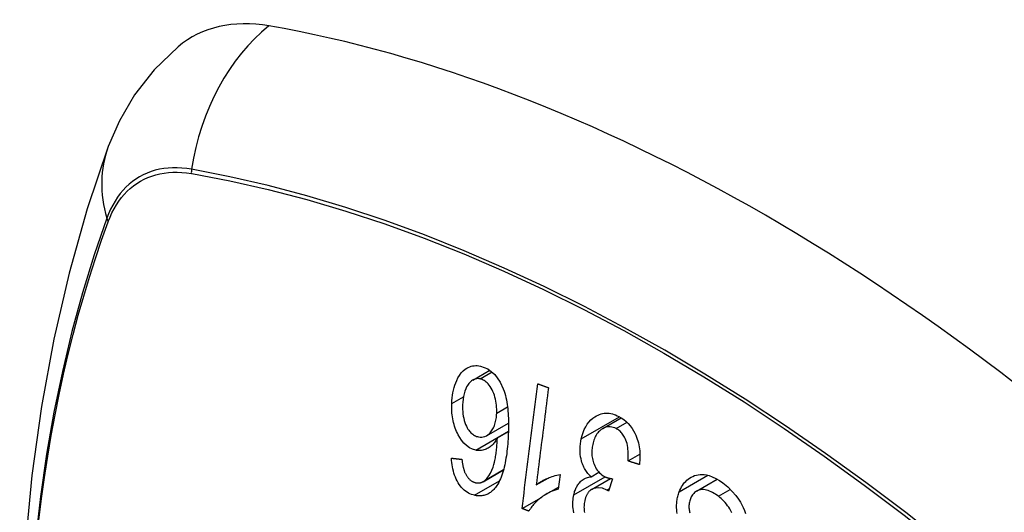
# Model space of a CAD drawing. Header units: inches. Extents: x 378.5 to 447.1, y 142.6 to 213.3.
# Tile 20 of 112: x 408.688 to 409.29, y 174.368 to 174.669. Entities that reach past the tile are written whole.
import ezdxf

# ---------------------------------------------------------------- set-up
doc = ezdxf.new("R2010")
doc.units = ezdxf.units.IN
doc.header["$MEASUREMENT"] = 0
doc.layers.add('Visible Edges(ANSI)', color=7, linetype='Continuous', lineweight=25)
doc.layers.add('Visible Tangent Edges(ANSI)', color=7, linetype='Continuous', lineweight=25)

msp = doc.modelspace()

# ---------------------------------------------------------------- linework, layer by layer
at = {"layer": 'Visible Edges(ANSI)'}
for p, q in [((408.96497, 174.44908), (408.97534, 174.45506)), ((409.04428, 174.41942), (409.05564, 174.42598)), ((408.97337, 174.41508), (408.98672, 174.42279)), ((408.97996, 174.41381), (408.98667, 174.41768)), ((409.05978, 174.39965), (409.067, 174.40382)), ((408.97119, 174.38703), (408.98371, 174.39426)), ((409.00367, 174.38501), (409.01104, 174.38926)), ((409.01824, 174.39143), (409.01709, 174.3824)), ((409.03716, 174.39004), (409.04196, 174.39281)), ((409.03741, 174.38227), (409.04904, 174.38899)), ((409.05027, 174.38879), (409.04785, 174.38127)), ((409.10161, 174.38129), (409.11421, 174.38856)), ((409.00977, 174.37937), (409.01725, 174.38368)), ((408.99504, 174.37062), (409.00683, 174.37743))]:
    msp.add_line(p, q, dxfattribs=at)
at = {"layer": 'Visible Edges(ANSI)', "flags": 128}
for points in [[(408.78495, 174.65243), (408.77033, 174.63835), (408.7584, 174.62306), (408.74913, 174.60727), (408.74231, 174.59154)], [(408.74231, 174.59154), (408.72947, 174.55348), (408.71841, 174.5143), (408.70911, 174.47406), (408.70155, 174.43284), (408.69571, 174.3907), (408.69156, 174.34771), (408.68909, 174.30391), (408.68827, 174.25939), (408.68908, 174.21419), (408.69151, 174.16838), (408.69553, 174.12203), (408.70113, 174.07519), (408.70828, 174.02794), (408.71696, 173.98034), (408.72715, 173.93247), (408.73882, 173.88438)], [(408.95209, 174.43478), (408.95218, 174.43645), (408.95232, 174.4381), (408.95253, 174.43973), (408.9528, 174.44133), (408.95313, 174.44289), (408.95353, 174.44442), (408.95398, 174.44589), (408.9545, 174.44733), (408.95511, 174.44878), (408.95588, 174.45032), (408.95681, 174.45188), (408.95794, 174.45339), (408.95914, 174.45467), (408.96027, 174.45563), (408.9613, 174.45632), (408.96219, 174.4568), (408.96306, 174.45717), (408.96395, 174.45747), (408.96485, 174.45768), (408.96577, 174.45781), (408.96671, 174.45786), (408.96766, 174.45784), (408.9686, 174.45774), (408.96956, 174.45757)], [(408.96956, 174.45757), (408.97415, 174.45582), (408.97833, 174.45242), (408.98172, 174.44767), (408.98356, 174.44379), (408.9841, 174.44231), (408.9845, 174.441), (408.98487, 174.43967), (408.98519, 174.43832), (408.98547, 174.43696), (408.98572, 174.43559), (408.98593, 174.43422), (408.98611, 174.43285), (408.98627, 174.43147), (408.9864, 174.43008), (408.9865, 174.42868), (408.98659, 174.42727), (408.98665, 174.42586), (408.9867, 174.42444), (408.98672, 174.42303), (408.98673, 174.42162), (408.98672, 174.42023), (408.9867, 174.41884), (408.98666, 174.41747), (408.98661, 174.41611)], [(408.96942, 174.44975), (408.96887, 174.44985), (408.96832, 174.4499), (408.96778, 174.4499), (408.96724, 174.44986), (408.9667, 174.44976), (408.96618, 174.44962), (408.96566, 174.44942), (408.96516, 174.44918), (408.96467, 174.44889), (408.9642, 174.44856), (408.96375, 174.44819), (408.96332, 174.44779), (408.9629, 174.44735), (408.9625, 174.44688), (408.96211, 174.44638), (408.96166, 174.44571), (408.96114, 174.44482), (408.9606, 174.44368), (408.96007, 174.44227), (408.95961, 174.4407), (408.95926, 174.43905), (408.95901, 174.43736), (408.95884, 174.43563), (408.95874, 174.43389)], [(408.97953, 174.42885), (408.97956, 174.43005), (408.97954, 174.43126), (408.97947, 174.43246), (408.97937, 174.43367), (408.97921, 174.43488), (408.97901, 174.4361), (408.97876, 174.43734), (408.97846, 174.43856), (408.97811, 174.43976), (408.97772, 174.44091), (408.97728, 174.44202), (408.97678, 174.44309), (408.97623, 174.4441), (408.97563, 174.44506), (408.975, 174.44591), (408.97436, 174.44666), (408.97373, 174.44731), (408.97312, 174.44786), (408.97253, 174.44832), (408.97193, 174.44872), (408.97132, 174.44907), (408.97069, 174.44936), (408.97006, 174.44958), (408.96942, 174.44975)], [(408.99504, 174.37062), (408.99544, 174.37377), (408.99583, 174.37693), (408.99623, 174.3801), (408.99662, 174.38327), (408.99702, 174.38645), (408.99742, 174.38963), (408.99782, 174.39281), (408.99822, 174.396), (408.99862, 174.39919), (408.99902, 174.40238), (408.99942, 174.40557), (408.99982, 174.40876), (409.00022, 174.41195), (409.00062, 174.41514), (409.00102, 174.41832), (409.00142, 174.42151), (409.00182, 174.42469), (409.00222, 174.42786), (409.00262, 174.43103), (409.00301, 174.43419), (409.00341, 174.43734), (409.00381, 174.44049), (409.0042, 174.44363), (409.00459, 174.44676)], [(409.01117, 174.44436), (409.01086, 174.4419), (409.01055, 174.43945), (409.01024, 174.43698), (409.00992, 174.43452), (409.00961, 174.43205), (409.0093, 174.42958), (409.00899, 174.4271), (409.00867, 174.42463), (409.00836, 174.42215), (409.00805, 174.41967), (409.00773, 174.41719), (409.00742, 174.41471), (409.00711, 174.41223), (409.00679, 174.40975), (409.00648, 174.40727), (409.00617, 174.40479), (409.00585, 174.40231), (409.00554, 174.39983), (409.00523, 174.39736), (409.00491, 174.39488), (409.0046, 174.39241), (409.00429, 174.38994), (409.00398, 174.38747), (409.00367, 174.38501)], [(409.00459, 174.44676), (409.00487, 174.44666), (409.00514, 174.44656), (409.00541, 174.44646), (409.00569, 174.44636), (409.00596, 174.44626), (409.00624, 174.44616), (409.00651, 174.44606), (409.00678, 174.44596), (409.00706, 174.44586), (409.00733, 174.44576), (409.0076, 174.44566), (409.00788, 174.44556), (409.00815, 174.44546), (409.00843, 174.44536), (409.0087, 174.44526), (409.00897, 174.44516), (409.00925, 174.44506), (409.00952, 174.44496), (409.0098, 174.44486), (409.01007, 174.44476), (409.01035, 174.44466), (409.01062, 174.44456), (409.01089, 174.44446), (409.01117, 174.44436)], [(408.96671, 174.40627), (408.96481, 174.40685), (408.96296, 174.40776), (408.96119, 174.40902), (408.95954, 174.41059), (408.95809, 174.41236), (408.95694, 174.41407), (408.95609, 174.41553), (408.95553, 174.41661), (408.95505, 174.41764), (408.95461, 174.41869), (408.9542, 174.41976), (408.95383, 174.42085), (408.95349, 174.42197), (408.95319, 174.42311), (408.95293, 174.42426), (408.9527, 174.42542), (408.95251, 174.42659), (408.95236, 174.42775), (408.95224, 174.42893), (408.95215, 174.4301), (408.95209, 174.43127), (408.95206, 174.43244), (408.95206, 174.43361), (408.95209, 174.43478)], [(408.95874, 174.43389), (408.95872, 174.43253), (408.95874, 174.43117), (408.95881, 174.4298), (408.95893, 174.42843), (408.95912, 174.42707), (408.95938, 174.42573), (408.9597, 174.42441), (408.9601, 174.42312), (408.96057, 174.4219), (408.96106, 174.42084), (408.96154, 174.41993), (408.962, 174.41917), (408.96243, 174.41853), (408.96288, 174.41793), (408.96335, 174.41737), (408.96385, 174.41685), (408.96437, 174.41637), (408.9649, 174.41594), (408.96545, 174.41556), (408.96601, 174.41522), (408.96659, 174.41494), (408.96717, 174.4147), (408.96775, 174.4145), (408.96834, 174.41435)], [(408.96834, 174.41435), (408.96937, 174.41419), (408.97038, 174.41418), (408.97138, 174.41431), (408.97234, 174.41459), (408.97327, 174.41502), (408.97413, 174.41558), (408.97488, 174.4162), (408.97551, 174.41683), (408.97602, 174.41742), (408.97646, 174.418), (408.97686, 174.41861), (408.97724, 174.41925), (408.97759, 174.41992), (408.97791, 174.42063), (408.9782, 174.42137), (408.97846, 174.42213), (408.97869, 174.42292), (408.97889, 174.42373), (408.97906, 174.42455), (408.97921, 174.42539), (408.97932, 174.42624), (408.97942, 174.4271), (408.97948, 174.42798), (408.97953, 174.42885)], [(409.03122, 174.41326), (409.03171, 174.41521), (409.03231, 174.41708), (409.03303, 174.41886), (409.03387, 174.42052), (409.03482, 174.42205), (409.03589, 174.42344), (409.03705, 174.42468), (409.03822, 174.4257), (409.03937, 174.42654), (409.04045, 174.42719), (409.04142, 174.42768), (409.04234, 174.42806), (409.04328, 174.42837), (409.04423, 174.4286), (409.0452, 174.42875), (409.04619, 174.42883), (409.04719, 174.42883), (409.04818, 174.42875), (409.04918, 174.4286), (409.05018, 174.42838), (409.05117, 174.42809), (409.05216, 174.42773), (409.05315, 174.42731), (409.05412, 174.42684)], [(409.05412, 174.42684), (409.05563, 174.42599), (409.0571, 174.42499), (409.05852, 174.42383), (409.05987, 174.42252), (409.06112, 174.42106), (409.06223, 174.41952), (409.06315, 174.41803), (409.06389, 174.41662), (409.06447, 174.41535), (409.06493, 174.41421), (409.06534, 174.41307), (409.06571, 174.41192), (409.06604, 174.41074), (409.06631, 174.40955), (409.06655, 174.40834), (409.06673, 174.40712), (409.06687, 174.4059), (409.06696, 174.40468), (409.06701, 174.40346), (409.06702, 174.40225), (409.06698, 174.40105), (409.0669, 174.39985), (409.06679, 174.39866), (409.06664, 174.39747)], [(409.05245, 174.41943), (409.05158, 174.41984), (409.0507, 174.42016), (409.04981, 174.42038), (409.04893, 174.42051), (409.04805, 174.42054), (409.04718, 174.42046), (409.04632, 174.42028), (409.0455, 174.42001), (409.04474, 174.41967), (409.04405, 174.41928), (409.04342, 174.41886), (409.04283, 174.41841), (409.04227, 174.41791), (409.04174, 174.41737), (409.04123, 174.41678), (409.04076, 174.41615), (409.04031, 174.41546), (409.0399, 174.41474), (409.03952, 174.41399), (409.03918, 174.41321), (409.03888, 174.4124), (409.03861, 174.41156), (409.03836, 174.41069), (409.03815, 174.40981)], [(409.05978, 174.39965), (409.05984, 174.40081), (409.05988, 174.402), (409.05989, 174.40319), (409.05987, 174.40439), (409.05981, 174.40559), (409.05971, 174.40677), (409.05956, 174.40795), (409.05937, 174.40913), (409.05911, 174.41029), (409.05878, 174.41143), (409.05842, 174.41246), (409.05803, 174.41336), (409.05763, 174.41415), (409.05725, 174.41483), (409.05686, 174.41544), (409.05645, 174.41602), (409.05602, 174.41657), (409.05556, 174.41708), (409.05509, 174.41756), (409.05459, 174.41801), (409.05407, 174.41842), (409.05354, 174.41879), (409.053, 174.41913), (409.05245, 174.41943)], [(408.97996, 174.41381), (408.97963, 174.41321), (408.97928, 174.41263), (408.97893, 174.41207), (408.97856, 174.41152), (408.97817, 174.411), (408.97777, 174.41049), (408.97736, 174.41001), (408.97693, 174.40955), (408.97648, 174.4091), (408.976, 174.40867), (408.97549, 174.40826), (408.97495, 174.40788), (408.97438, 174.40752), (408.97377, 174.40719), (408.97312, 174.40688), (408.97243, 174.40662), (408.97174, 174.4064), (408.97104, 174.40622), (408.97034, 174.4061), (408.96962, 174.40603), (408.96889, 174.40601), (408.96817, 174.40605), (408.96744, 174.40613), (408.96671, 174.40627)], [(408.9722, 174.38774), (408.97351, 174.389), (408.97468, 174.39052), (408.9757, 174.39225), (408.97658, 174.39412), (408.97729, 174.39595), (408.97781, 174.39761), (408.97817, 174.39899), (408.9784, 174.39998), (408.97857, 174.40079), (408.97872, 174.40161), (408.97887, 174.40245), (408.979, 174.4033), (408.97913, 174.40417), (408.97924, 174.40504), (408.97935, 174.40592), (408.97944, 174.4068), (408.97953, 174.40769), (408.97962, 174.40858), (408.97969, 174.40946), (408.97976, 174.41035), (408.97982, 174.41122), (408.97987, 174.4121), (408.97992, 174.41296), (408.97996, 174.41381)], [(408.98661, 174.41611), (408.98654, 174.41459), (408.98646, 174.41308), (408.98636, 174.41157), (408.98625, 174.41006), (408.98612, 174.40857), (408.98598, 174.40709), (408.98582, 174.40562), (408.98564, 174.40417), (408.98544, 174.40274), (408.98522, 174.40133), (408.98498, 174.39994), (408.98472, 174.39857), (408.98444, 174.39723), (408.98414, 174.39592), (408.98381, 174.39465), (408.98346, 174.3934), (408.98309, 174.39219), (408.98269, 174.39101), (408.98226, 174.38986), (408.9818, 174.38874), (408.9813, 174.38765), (408.98076, 174.3866), (408.98019, 174.3856), (408.97958, 174.38464)], [(409.03716, 174.39004), (409.03665, 174.39052), (409.03616, 174.39102), (409.03567, 174.39154), (409.03521, 174.39208), (409.03476, 174.39265), (409.03432, 174.39324), (409.0339, 174.39386), (409.03351, 174.3945), (409.03313, 174.39516), (409.03278, 174.39585), (409.03245, 174.39655), (409.03214, 174.39727), (409.03186, 174.398), (409.03159, 174.3988), (409.03131, 174.39977), (409.03103, 174.40092), (409.03078, 174.40224), (409.03058, 174.40374), (409.03047, 174.40536), (409.03045, 174.40698), (409.03053, 174.40859), (409.03069, 174.41017), (409.03092, 174.41173), (409.03122, 174.41326)], [(409.03815, 174.40981), (409.03799, 174.40897), (409.03785, 174.40812), (409.03774, 174.40727), (409.03766, 174.4064), (409.03762, 174.40552), (409.03762, 174.40464), (409.03765, 174.40375), (409.03773, 174.40285), (409.03784, 174.40197), (409.03799, 174.40109), (409.03818, 174.40022), (409.03841, 174.39937), (409.03868, 174.39852), (409.039, 174.39766), (409.03938, 174.39676), (409.03984, 174.39583), (409.04037, 174.39491), (409.04097, 174.39401), (409.04162, 174.39319), (409.04232, 174.39243), (409.04306, 174.39175), (409.04383, 174.39115), (409.04463, 174.39061), (409.04545, 174.39015)], [(408.96602, 174.37871), (408.96509, 174.37895), (408.96415, 174.37926), (408.96323, 174.37964), (408.96232, 174.38009), (408.96143, 174.38061), (408.96055, 174.38121), (408.9597, 174.38189), (408.95889, 174.38265), (408.95811, 174.38347), (408.95737, 174.38437), (408.95667, 174.38533), (408.95601, 174.38636), (408.95539, 174.38744), (408.95482, 174.38857), (408.95431, 174.38974), (408.95385, 174.39095), (408.95343, 174.3922), (408.95307, 174.39348), (408.95276, 174.39477), (408.9525, 174.39607), (408.95229, 174.39739), (408.95212, 174.39872), (408.95199, 174.40004), (408.9519, 174.40137)], [(408.9519, 174.40137), (408.95217, 174.40134), (408.95243, 174.40132), (408.95269, 174.40129), (408.95296, 174.40126), (408.95322, 174.40123), (408.95349, 174.4012), (408.95375, 174.40117), (408.95402, 174.40114), (408.95428, 174.40111), (408.95455, 174.40108), (408.95481, 174.40105), (408.95508, 174.40102), (408.95534, 174.40099), (408.95561, 174.40097), (408.95587, 174.40094), (408.95614, 174.40091), (408.95641, 174.40088), (408.95667, 174.40085), (408.95694, 174.40082), (408.9572, 174.40079), (408.95747, 174.40076), (408.95773, 174.40074), (408.958, 174.40071), (408.95827, 174.40068)], [(408.95827, 174.40068), (408.95831, 174.40031), (408.95836, 174.39993), (408.95841, 174.39956), (408.95846, 174.39918), (408.95852, 174.3988), (408.95858, 174.39842), (408.95864, 174.39804), (408.95871, 174.39766), (408.95878, 174.39727), (408.95885, 174.3969), (408.95893, 174.39652), (408.95901, 174.39614), (408.9591, 174.39577), (408.95919, 174.39541), (408.95928, 174.39504), (408.95938, 174.39469), (408.95948, 174.39433), (408.95959, 174.39398), (408.95971, 174.39362), (408.95983, 174.39327), (408.95997, 174.39293), (408.9601, 174.39259), (408.96025, 174.39226), (408.9604, 174.39194)], [(409.06664, 174.39747), (409.06635, 174.39756), (409.06606, 174.39766), (409.06578, 174.39775), (409.06549, 174.39784), (409.06521, 174.39793), (409.06492, 174.39802), (409.06463, 174.39811), (409.06435, 174.3982), (409.06406, 174.39829), (409.06378, 174.39838), (409.06349, 174.39847), (409.0632, 174.39856), (409.06292, 174.39865), (409.06263, 174.39874), (409.06235, 174.39883), (409.06206, 174.39892), (409.06178, 174.39901), (409.06149, 174.3991), (409.0612, 174.39919), (409.06092, 174.39928), (409.06063, 174.39938), (409.06035, 174.39947), (409.06006, 174.39956), (409.05978, 174.39965)], [(408.9604, 174.39194), (408.9606, 174.39157), (408.9608, 174.39122), (408.96102, 174.39087), (408.96123, 174.39054), (408.96146, 174.39021), (408.96169, 174.38989), (408.96193, 174.38958), (408.96217, 174.38929), (408.96242, 174.38901), (408.96267, 174.38874), (408.96293, 174.38848), (408.9632, 174.38824), (408.96346, 174.38801), (408.96374, 174.38779), (408.96402, 174.38759), (408.96431, 174.3874), (408.9646, 174.38723), (408.96489, 174.38707), (408.96519, 174.38692), (408.96549, 174.38679), (408.96579, 174.38667), (408.96609, 174.38657), (408.9664, 174.38648), (408.9667, 174.38641)], [(408.9667, 174.38641), (408.96695, 174.38636), (408.96719, 174.38631), (408.96743, 174.38628), (408.96768, 174.38625), (408.96792, 174.38624), (408.96816, 174.38623), (408.9684, 174.38623), (408.96864, 174.38624), (408.96888, 174.38627), (408.96912, 174.3863), (408.96936, 174.38634), (408.96959, 174.38639), (408.96983, 174.38645), (408.97006, 174.38652), (408.97028, 174.3866), (408.97051, 174.38669), (408.97073, 174.38679), (408.97095, 174.3869), (408.97116, 174.38702), (408.97138, 174.38714), (408.97159, 174.38728), (408.97179, 174.38742), (408.972, 174.38758), (408.9722, 174.38774)], [(409.00367, 174.38501), (409.00407, 174.38534), (409.00448, 174.38566), (409.0049, 174.38597), (409.00533, 174.38626), (409.00577, 174.38655), (409.0062, 174.38683), (409.00665, 174.3871), (409.0071, 174.38736), (409.00755, 174.38761), (409.008, 174.38785), (409.00845, 174.38809), (409.0089, 174.38831), (409.00936, 174.38853), (409.00981, 174.38874), (409.01033, 174.38897), (409.01095, 174.38923), (409.01167, 174.38953), (409.01246, 174.38983), (409.01332, 174.39015), (409.01424, 174.39045), (409.0152, 174.39075), (409.0162, 174.39102), (409.01722, 174.39125), (409.01824, 174.39143)], [(409.02662, 174.37902), (409.02678, 174.37969), (409.02695, 174.38035), (409.02715, 174.38099), (409.02736, 174.38162), (409.02759, 174.38224), (409.02785, 174.38284), (409.02812, 174.38342), (409.02841, 174.38398), (409.02872, 174.38452), (409.02904, 174.38504), (409.0294, 174.38555), (409.02979, 174.38607), (409.03022, 174.38658), (409.0307, 174.38708), (409.03121, 174.38757), (409.03178, 174.38803), (409.03239, 174.38845), (409.03303, 174.38883), (409.03369, 174.38915), (409.03436, 174.38943), (409.03504, 174.38965), (409.03574, 174.38982), (409.03644, 174.38995), (409.03716, 174.39004)], [(409.04545, 174.39015), (409.04564, 174.39006), (409.04583, 174.38997), (409.04602, 174.38988), (409.04621, 174.3898), (409.04641, 174.38972), (409.0466, 174.38965), (409.0468, 174.38958), (409.047, 174.38951), (409.0472, 174.38945), (409.04741, 174.38939), (409.04761, 174.38933), (409.04782, 174.38927), (409.04802, 174.38922), (409.04823, 174.38917), (409.04843, 174.38912), (409.04864, 174.38907), (409.04885, 174.38903), (409.04905, 174.38899), (409.04926, 174.38895), (409.04946, 174.38892), (409.04967, 174.38888), (409.04987, 174.38885), (409.05007, 174.38882), (409.05027, 174.38879)], [(409.09104, 174.38087), (409.09147, 174.38191), (409.09194, 174.38291), (409.09246, 174.38386), (409.09303, 174.38478), (409.09364, 174.38564), (409.09428, 174.38644), (409.09497, 174.38719), (409.09569, 174.38789), (409.09646, 174.38855), (409.0973, 174.38917), (409.09823, 174.38976), (409.09924, 174.39028), (409.10033, 174.39072), (409.10148, 174.39106), (409.10265, 174.39129), (409.10384, 174.3914), (409.10505, 174.39141), (409.10627, 174.39132), (409.1076, 174.39112), (409.10925, 174.39072), (409.11121, 174.39003), (409.11338, 174.38902), (409.11553, 174.38774), (409.11762, 174.38626)], [(408.97958, 174.38464), (408.97915, 174.38403), (408.97871, 174.38345), (408.97826, 174.38289), (408.97778, 174.38235), (408.97729, 174.38185), (408.97679, 174.38137), (408.97627, 174.38093), (408.97574, 174.38052), (408.97519, 174.38014), (408.97464, 174.3798), (408.97407, 174.3795), (408.97349, 174.37923), (408.9729, 174.37899), (408.97229, 174.3788), (408.97168, 174.37863), (408.97107, 174.37851), (408.97045, 174.37842), (408.96982, 174.37837), (408.9692, 174.37835), (408.96856, 174.37836), (408.96793, 174.3784), (408.96729, 174.37848), (408.96666, 174.37858), (408.96602, 174.37871)], [(409.01709, 174.3824), (409.01583, 174.38203), (409.01464, 174.38163), (409.0135, 174.38119), (409.01241, 174.38073), (409.01139, 174.38024), (409.01041, 174.37973), (409.00949, 174.37921), (409.00861, 174.37867), (409.00779, 174.37812), (409.00701, 174.37757), (409.00627, 174.37701), (409.00558, 174.37646), (409.00493, 174.37591), (409.00433, 174.37536), (409.00376, 174.37483), (409.0032, 174.37428), (409.00265, 174.37371), (409.00211, 174.37311), (409.00158, 174.3725), (409.00107, 174.37185), (409.00058, 174.37119), (409.00011, 174.3705), (408.99966, 174.36978), (408.99924, 174.36904)], [(409.04681, 174.38193), (409.04411, 174.38297), (409.0414, 174.38328), (409.03887, 174.38288), (409.03735, 174.38223), (409.03687, 174.38193), (409.03659, 174.38171), (409.03632, 174.38147), (409.03605, 174.38122), (409.0358, 174.38095), (409.03556, 174.38066), (409.03532, 174.38036), (409.0351, 174.38004), (409.03489, 174.3797), (409.03469, 174.37935), (409.0345, 174.37899), (409.03432, 174.37862), (409.03416, 174.37823), (409.034, 174.37784), (409.03385, 174.37744), (409.03372, 174.37703), (409.03359, 174.37662), (409.03347, 174.37619), (409.03337, 174.37577), (409.03327, 174.37533)], [(409.04785, 174.38127), (409.0478, 174.3813), (409.04776, 174.38133), (409.04772, 174.38136), (409.04768, 174.38139), (409.04763, 174.38142), (409.04759, 174.38145), (409.04755, 174.38148), (409.0475, 174.3815), (409.04746, 174.38153), (409.04741, 174.38156), (409.04737, 174.38159), (409.04733, 174.38162), (409.04728, 174.38165), (409.04724, 174.38167), (409.0472, 174.3817), (409.04715, 174.38173), (409.04711, 174.38175), (409.04707, 174.38178), (409.04703, 174.38181), (409.04698, 174.38183), (409.04694, 174.38185), (409.0469, 174.38188), (409.04685, 174.3819), (409.04681, 174.38193)], [(409.1149, 174.37811), (409.11404, 174.37874), (409.11317, 174.37934), (409.11229, 174.37989), (409.11139, 174.3804), (409.11048, 174.38085), (409.10956, 174.38124), (409.10863, 174.38157), (409.1077, 174.38184), (409.10677, 174.38203), (409.10585, 174.38215), (409.10492, 174.38217), (409.10401, 174.3821), (409.10312, 174.38192), (409.10227, 174.38162), (409.10152, 174.38123), (409.10086, 174.38079), (409.1003, 174.38033), (409.09983, 174.37988), (409.09942, 174.37941), (409.09904, 174.37891), (409.09869, 174.37837), (409.09837, 174.3778), (409.09807, 174.3772), (409.09781, 174.37657)], [(409.11762, 174.38626), (409.12059, 174.3838), (409.12335, 174.38113), (409.12553, 174.37864), (409.12717, 174.37644), (409.12835, 174.3746), (409.12927, 174.37293), (409.1301, 174.37121), (409.13083, 174.36943), (409.13145, 174.36758)], [(409.02659, 174.36806), (409.02637, 174.36935), (409.02622, 174.37056), (409.02612, 174.37167), (409.02606, 174.37275), (409.02605, 174.37382), (409.02608, 174.37488), (409.02615, 174.37593), (409.02626, 174.37697), (409.02642, 174.378), (409.02662, 174.37902)], [(409.03327, 174.37533), (409.03312, 174.37458), (409.033, 174.3738), (409.03291, 174.37302), (409.03286, 174.37223), (409.03285, 174.37142), (409.03287, 174.37062), (409.03294, 174.36982), (409.03304, 174.36903), (409.03319, 174.36823)], [(409.08977, 174.36766), (409.08958, 174.36885), (409.08947, 174.36997), (409.0894, 174.371), (409.08939, 174.37195), (409.0894, 174.37282), (409.08944, 174.37361), (409.0895, 174.37438), (409.08958, 174.37514), (409.08969, 174.37589), (409.08982, 174.37663), (409.08997, 174.37736), (409.09015, 174.37808), (409.09034, 174.3788), (409.09055, 174.3795), (409.09079, 174.38019), (409.09104, 174.38087)], [(409.09781, 174.37657), (409.09758, 174.37593), (409.09738, 174.37527), (409.09722, 174.37459), (409.09709, 174.3739), (409.097, 174.37319), (409.09695, 174.37247), (409.09693, 174.37174), (409.09696, 174.37104), (409.09702, 174.37037), (409.0971, 174.36974), (409.09722, 174.36914), (409.09735, 174.36857), (409.0975, 174.36802)], [(409.12313, 174.36804), (409.12251, 174.36924), (409.12187, 174.37035), (409.1212, 174.37139), (409.12051, 174.37238), (409.11979, 174.37332), (409.11904, 174.37422), (409.11826, 174.37508), (409.11745, 174.3759), (409.11662, 174.37668), (409.11577, 174.37741), (409.1149, 174.37811)], [(408.99924, 174.36904), (408.99906, 174.36911), (408.99889, 174.36917), (408.99871, 174.36924), (408.99854, 174.3693), (408.99836, 174.36937), (408.99819, 174.36944), (408.99801, 174.3695), (408.99784, 174.36957), (408.99766, 174.36963), (408.99749, 174.3697), (408.99731, 174.36976), (408.99714, 174.36983), (408.99696, 174.3699), (408.99679, 174.36996), (408.99661, 174.37003), (408.99644, 174.37009), (408.99626, 174.37016), (408.99609, 174.37023), (408.99592, 174.37029), (408.99574, 174.37036), (408.99557, 174.37042), (408.99539, 174.37049), (408.99522, 174.37056), (408.99504, 174.37062)]]:
    msp.add_lwpolyline(points, dxfattribs=at)
at = {"layer": 'Visible Edges(ANSI)'}
for centre, major_axis, start_param, end_param in [((408.88184, 174.50479), (-0.08858, 0.15343), 5.834048, 6.381985), ((409.14363, 173.48881), (-0.64961, 1.12515), 5.161526, 5.834048)]:
    msp.add_ellipse(centre, major_axis=major_axis, ratio=0.57735, start_param=start_param, end_param=end_param, dxfattribs=at)
at = {"layer": 'Visible Tangent Edges(ANSI)'}
for p, q in [((408.79308, 174.57513), (408.79341, 174.57507)), ((408.74223, 174.54552), (408.74235, 174.54583)), ((408.96942, 174.44975), (408.97674, 174.45397)), ((408.95209, 174.43478), (408.95924, 174.43891)), ((408.97953, 174.42885), (408.98614, 174.43267)), ((409.03122, 174.41326), (409.05445, 174.42667)), ((409.05245, 174.41943), (409.05912, 174.42328)), ((408.96671, 174.40627), (408.98667, 174.41779)), ((408.9722, 174.38774), (408.98375, 174.39441)), ((408.96602, 174.37871), (408.98122, 174.38748)), ((409.02662, 174.37902), (409.04569, 174.39003)), ((409.09104, 174.38087), (409.10846, 174.39093)), ((409.04681, 174.38193), (409.04834, 174.38281)), ((409.1149, 174.37811), (409.12218, 174.38231))]:
    msp.add_line(p, q, dxfattribs=at)
at = {"layer": 'Visible Tangent Edges(ANSI)', "flags": 128}
for points in [[(408.79323, 174.57769), (408.79027, 174.57816), (408.78736, 174.57847), (408.78449, 174.57862), (408.78167, 174.57862), (408.7789, 174.57847), (408.7762, 174.57816), (408.77356, 174.5777), (408.77098, 174.57708), (408.76848, 174.57632), (408.76604, 174.5754), (408.76369, 174.57433), (408.76141, 174.57312), (408.75922, 174.57175), (408.75712, 174.57025), (408.7551, 174.5686), (408.75318, 174.56681), (408.75136, 174.56488), (408.74963, 174.56282), (408.748, 174.56062), (408.74648, 174.5583), (408.74506, 174.55585), (408.74374, 174.55329), (408.74254, 174.5506), (408.74145, 174.5478)], [(408.74235, 174.54583), (408.74344, 174.54855), (408.74463, 174.55115), (408.74594, 174.55364), (408.74734, 174.55601), (408.74884, 174.55826), (408.75044, 174.56038), (408.75214, 174.56238), (408.75393, 174.56426), (408.75581, 174.566), (408.75778, 174.5676), (408.75984, 174.56907), (408.76199, 174.5704), (408.76421, 174.57159), (408.76651, 174.57264), (408.76889, 174.57354), (408.77134, 174.57431), (408.77385, 174.57492), (408.77643, 174.57539), (408.77907, 174.57572), (408.78177, 174.57589), (408.78453, 174.57592), (408.78733, 174.5758), (408.79019, 174.57554), (408.79308, 174.57513)], [(409.30179, 174.30861), (409.2778, 174.32913), (409.25363, 174.34898), (409.22933, 174.36812), (409.20491, 174.38655), (409.18041, 174.40423), (409.15585, 174.42116), (409.13128, 174.4373), (409.10671, 174.45264), (409.08215, 174.46719), (409.05761, 174.48096), (409.03307, 174.49392), (409.00857, 174.50609), (408.98413, 174.51743), (408.95977, 174.52795), (408.93554, 174.53762), (408.91142, 174.54645), (408.88743, 174.55442), (408.86361, 174.56154), (408.83995, 174.56779), (408.81649, 174.57318), (408.79323, 174.57769)], [(408.79341, 174.57507), (408.8166, 174.57066), (408.84, 174.56537), (408.86359, 174.55922), (408.88736, 174.5522), (408.91128, 174.54432), (408.93534, 174.53559), (408.95952, 174.526), (408.98382, 174.51556), (409.00821, 174.50429), (409.03266, 174.49218), (409.05714, 174.47927), (409.08162, 174.46555), (409.10612, 174.45103), (409.13062, 174.4357), (409.15512, 174.41957), (409.1796, 174.40266), (409.20402, 174.38497), (409.22835, 174.36654), (409.25257, 174.34739), (409.27663, 174.32754), (409.30053, 174.30701)], [(408.74145, 174.5478), (408.73369, 174.52538), (408.72658, 174.50231), (408.72011, 174.4786), (408.71431, 174.45427), (408.70917, 174.42937), (408.70472, 174.4039), (408.70094, 174.37792), (408.69786, 174.35143)], [(408.7, 174.36354), (408.70164, 174.37666), (408.70344, 174.38965), (408.70542, 174.40251), (408.70758, 174.41524), (408.7099, 174.42784), (408.71239, 174.44029), (408.71505, 174.4526), (408.71787, 174.46476), (408.72086, 174.47677), (408.72402, 174.48863), (408.72734, 174.50034), (408.73082, 174.51188), (408.73446, 174.52325), (408.73824, 174.53441), (408.74223, 174.54552)]]:
    msp.add_lwpolyline(points, dxfattribs=at)
at = {"layer": 'Visible Tangent Edges(ANSI)'}
for centre, major_axis, ratio, start_param, end_param in [((408.87933, 174.56595), (-0.02022, -0.11637), 0.735518, 3.83087, 4.73923), ((408.8532, 174.55086), (-0.11089, 0.04067), 0.735518, 0, 0.496286), ((408.80041, 174.57671), (-0.00176, -0.00968), 0.735414, 4.744852, 5.008559), ((408.75076, 174.54805), (0.00925, -0.00336), 0.732421, 3.635219, 3.898926)]:
    msp.add_ellipse(centre, major_axis=major_axis, ratio=ratio, start_param=start_param, end_param=end_param, dxfattribs=at)

doc.saveas('drawing.dxf')
